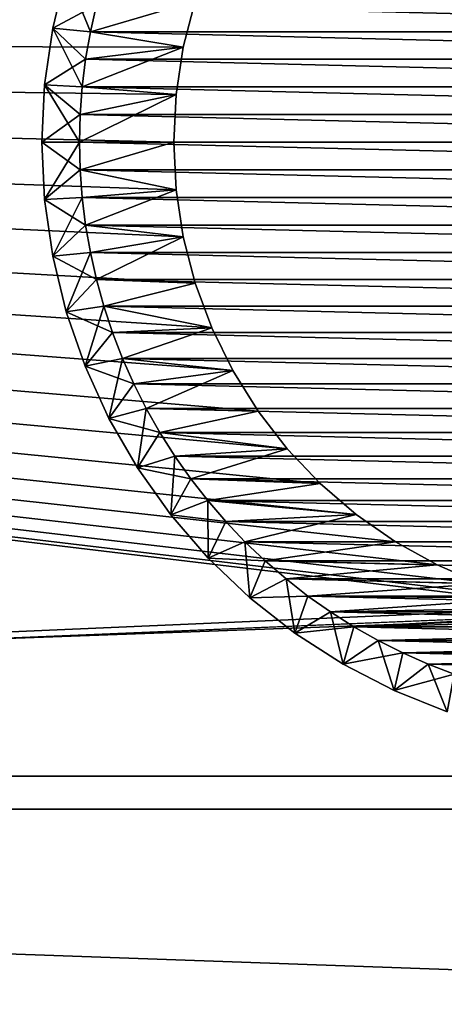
# Model space of a CAD drawing. Extents: x -320 to 320, y -695 to 695.
# Tile 16 of 169: x -182 to -170, y -479 to -453. Entities that reach past the tile are written whole.
import ezdxf

# ---------------------------------------------------------------- set-up
doc = ezdxf.new("R2010")
doc.units = 0
doc.header["$LTSCALE"] = 50.062222
for name, color, linetype in [('1', 7, 'CONTINUOUS'), ('105', 7, 'CONTINUOUS'), ('106', 7, 'CONTINUOUS'), ('107', 7, 'CONTINUOUS'), ('108', 7, 'CONTINUOUS'), ('113', 7, 'CONTINUOUS'), ('114', 7, 'CONTINUOUS'), ('129', 7, 'CONTINUOUS'), ('130', 7, 'CONTINUOUS'), ('131', 7, 'CONTINUOUS'), ('132', 7, 'CONTINUOUS'), ('2', 7, 'CONTINUOUS')]:
    doc.layers.add(name, color=color, linetype=linetype)

msp = doc.modelspace()

# ---------------------------------------------------------------- linework, layer by layer
at = {"layer": '1', "color": 7, "linetype": 'CONTINUOUS'}
for points in [[(-293.162, -453.208), (-295.58, -432.7), (-176.927, -452.258), (-293.162, -453.208)], [(-177.244, -453.484), (-293.162, -453.208), (-176.927, -452.258), (-177.244, -453.484)], [(-290.631, -473.702), (-293.162, -453.208), (-166.893, -468.356), (-290.631, -473.702)], [(-177.5, -456), (-293.162, -453.208), (-177.436, -454.735), (-177.5, -456)], [(-293.162, -453.208), (-177.5, -456), (-177.436, -457.265), (-293.162, -453.208)], [(-177.436, -454.735), (-293.162, -453.208), (-177.244, -453.484), (-177.436, -454.735)], [(-166.893, -468.356), (-293.162, -453.208), (-168.133, -468.101), (-166.893, -468.356)], [(-168.133, -468.101), (-293.162, -453.208), (-169.341, -467.722), (-168.133, -468.101)], [(-169.341, -467.722), (-293.162, -453.208), (-170.505, -467.223), (-169.341, -467.722)], [(-170.505, -467.223), (-293.162, -453.208), (-171.612, -466.608), (-170.505, -467.223)], [(-171.612, -466.608), (-293.162, -453.208), (-172.651, -465.885), (-171.612, -466.608)], [(-172.651, -465.885), (-293.162, -453.208), (-173.612, -465.06), (-172.651, -465.885)], [(-173.612, -465.06), (-293.162, -453.208), (-174.484, -464.142), (-173.612, -465.06)], [(-174.484, -464.142), (-293.162, -453.208), (-175.26, -463.141), (-174.484, -464.142)], [(-175.26, -463.141), (-293.162, -453.208), (-175.929, -462.066), (-175.26, -463.141)], [(-175.929, -462.066), (-293.162, -453.208), (-176.487, -460.929), (-175.929, -462.066)], [(-176.487, -460.929), (-293.162, -453.208), (-176.927, -459.742), (-176.487, -460.929)], [(-176.927, -459.742), (-293.162, -453.208), (-177.244, -458.516), (-176.927, -459.742)], [(-177.244, -458.516), (-293.162, -453.208), (-177.436, -457.265), (-177.244, -458.516)], [(-165.633, -468.484), (-290.631, -473.702), (-166.893, -468.356), (-165.633, -468.484)], [(290.631, -473.702), (-290.631, -473.702), (-165.633, -468.484), (290.631, -473.702)], [(-287.989, -494.182), (-290.631, -473.702), (287.989, -494.182), (-287.989, -494.182)], [(287.989, -494.182), (-290.631, -473.702), (290.631, -473.702), (287.989, -494.182)]]:
    msp.add_3dface(points, dxfattribs=at)
at = {"layer": '105', "color": 7, "linetype": 'CONTINUOUS'}
for points in [[(-177.244, -453.484), (-176.927, -452.258), (-177.244, -453.484, -9), (-177.244, -453.484)], [(-177.244, -453.484, -9), (-176.927, -452.258), (-176.927, -452.258, -9), (-177.244, -453.484, -9)], [(-177.436, -454.735), (-177.244, -453.484), (-177.436, -454.735, -9), (-177.436, -454.735)], [(-177.436, -454.735, -9), (-177.244, -453.484), (-177.244, -453.484, -9), (-177.436, -454.735, -9)], [(-177.5, -456), (-177.436, -454.735), (-177.5, -456, -9), (-177.5, -456)], [(-177.5, -456, -9), (-177.436, -454.735), (-177.436, -454.735, -9), (-177.5, -456, -9)]]:
    msp.add_3dface(points, dxfattribs=at)
at = {"layer": '106', "color": 7, "linetype": 'CONTINUOUS'}
for points in [[(-177.436, -457.265), (-177.5, -456), (-177.436, -457.265, -9), (-177.436, -457.265)], [(-177.5, -456), (-177.5, -456, -9), (-177.436, -457.265, -9), (-177.5, -456)], [(-177.244, -458.516), (-177.436, -457.265), (-177.244, -458.516, -9), (-177.244, -458.516)], [(-177.244, -458.516, -9), (-177.436, -457.265), (-177.436, -457.265, -9), (-177.244, -458.516, -9)], [(-176.927, -459.742), (-177.244, -458.516), (-176.927, -459.742, -9), (-176.927, -459.742)], [(-176.927, -459.742, -9), (-177.244, -458.516), (-177.244, -458.516, -9), (-176.927, -459.742, -9)], [(-176.487, -460.929), (-176.927, -459.742), (-176.487, -460.929, -9), (-176.487, -460.929)], [(-176.487, -460.929, -9), (-176.927, -459.742), (-176.927, -459.742, -9), (-176.487, -460.929, -9)], [(-175.929, -462.066), (-176.487, -460.929), (-175.929, -462.066, -9), (-175.929, -462.066)], [(-175.929, -462.066, -9), (-176.487, -460.929), (-176.487, -460.929, -9), (-175.929, -462.066, -9)], [(-175.26, -463.141), (-175.929, -462.066), (-175.26, -463.141, -9), (-175.26, -463.141)], [(-175.26, -463.141, -9), (-175.929, -462.066), (-175.929, -462.066, -9), (-175.26, -463.141, -9)], [(-174.484, -464.142), (-175.26, -463.141), (-174.484, -464.142, -9), (-174.484, -464.142)], [(-174.484, -464.142, -9), (-175.26, -463.141), (-175.26, -463.141, -9), (-174.484, -464.142, -9)], [(-173.612, -465.06), (-174.484, -464.142), (-173.612, -465.06, -9), (-173.612, -465.06)], [(-173.612, -465.06, -9), (-174.484, -464.142), (-174.484, -464.142, -9), (-173.612, -465.06, -9)], [(-172.651, -465.885), (-173.612, -465.06), (-172.651, -465.885, -9), (-172.651, -465.885)], [(-172.651, -465.885, -9), (-173.612, -465.06), (-173.612, -465.06, -9), (-172.651, -465.885, -9)], [(-171.612, -466.608), (-172.651, -465.885), (-171.612, -466.608, -9), (-171.612, -466.608)], [(-171.612, -466.608, -9), (-172.651, -465.885), (-172.651, -465.885, -9), (-171.612, -466.608, -9)], [(-170.505, -467.223), (-171.612, -466.608), (-170.505, -467.223, -9), (-170.505, -467.223)], [(-170.505, -467.223, -9), (-171.612, -466.608), (-171.612, -466.608, -9), (-170.505, -467.223, -9)], [(-169.341, -467.722), (-170.505, -467.223), (-169.341, -467.722, -9), (-169.341, -467.722)], [(-169.341, -467.722, -9), (-170.505, -467.223), (-170.505, -467.223, -9), (-169.341, -467.722, -9)]]:
    msp.add_3dface(points, dxfattribs=at)
at = {"layer": '107', "color": 7, "linetype": 'CONTINUOUS'}
for points in [[(-177.244, -453.484, -9), (-176.927, -452.258, -9), (-179.712, -453.074, -9), (-177.244, -453.484, -9)], [(-179.712, -453.074, -9), (-176.927, -452.258, -9), (-179.55, -452.355, -9), (-179.712, -453.074, -9)], [(-179.838, -453.799, -9), (-177.244, -453.484, -9), (-179.712, -453.074, -9), (-179.838, -453.799, -9)], [(-177.436, -454.735, -9), (-177.244, -453.484, -9), (-179.928, -454.53, -9), (-177.436, -454.735, -9)], [(-179.928, -454.53, -9), (-177.244, -453.484, -9), (-179.838, -453.799, -9), (-179.928, -454.53, -9)], [(-179.982, -455.264, -9), (-177.436, -454.735, -9), (-179.928, -454.53, -9), (-179.982, -455.264, -9)], [(-177.5, -456, -9), (-177.436, -454.735, -9), (-180, -456, -9), (-177.5, -456, -9)], [(-180, -456, -9), (-177.436, -454.735, -9), (-179.982, -455.264, -9), (-180, -456, -9)], [(-177.5, -456, -9), (-180, -456, -9), (-179.982, -456.736, -9), (-177.5, -456, -9)], [(-177.436, -457.265, -9), (-177.5, -456, -9), (-179.982, -456.736, -9), (-177.436, -457.265, -9)], [(-179.928, -457.47, -9), (-177.436, -457.265, -9), (-179.982, -456.736, -9), (-179.928, -457.47, -9)], [(-179.838, -458.201, -9), (-177.436, -457.265, -9), (-179.928, -457.47, -9), (-179.838, -458.201, -9)], [(-177.244, -458.516, -9), (-177.436, -457.265, -9), (-179.838, -458.201, -9), (-177.244, -458.516, -9)], [(-179.712, -458.926, -9), (-177.244, -458.516, -9), (-179.838, -458.201, -9), (-179.712, -458.926, -9)], [(-179.55, -459.645, -9), (-177.244, -458.516, -9), (-179.712, -458.926, -9), (-179.55, -459.645, -9)], [(-176.927, -459.742, -9), (-177.244, -458.516, -9), (-179.55, -459.645, -9), (-176.927, -459.742, -9)], [(-179.354, -460.354, -9), (-176.927, -459.742, -9), (-179.55, -459.645, -9), (-179.354, -460.354, -9)], [(-176.487, -460.929, -9), (-176.927, -459.742, -9), (-179.354, -460.354, -9), (-176.487, -460.929, -9)], [(-179.123, -461.053, -9), (-176.487, -460.929, -9), (-179.354, -460.354, -9), (-179.123, -461.053, -9)], [(-178.858, -461.74, -9), (-176.487, -460.929, -9), (-179.123, -461.053, -9), (-178.858, -461.74, -9)], [(-175.929, -462.066, -9), (-176.487, -460.929, -9), (-178.858, -461.74, -9), (-175.929, -462.066, -9)], [(-178.56, -462.413, -9), (-175.929, -462.066, -9), (-178.858, -461.74, -9), (-178.56, -462.413, -9)], [(-178.229, -463.071, -9), (-175.929, -462.066, -9), (-178.56, -462.413, -9), (-178.229, -463.071, -9)], [(-175.26, -463.141, -9), (-175.929, -462.066, -9), (-178.229, -463.071, -9), (-175.26, -463.141, -9)], [(-177.866, -463.712, -9), (-175.26, -463.141, -9), (-178.229, -463.071, -9), (-177.866, -463.712, -9)], [(-174.484, -464.142, -9), (-175.26, -463.141, -9), (-177.866, -463.712, -9), (-174.484, -464.142, -9)], [(-177.472, -464.334, -9), (-174.484, -464.142, -9), (-177.866, -463.712, -9), (-177.472, -464.334, -9)], [(-177.048, -464.935, -9), (-174.484, -464.142, -9), (-177.472, -464.334, -9), (-177.048, -464.935, -9)], [(-173.612, -465.06, -9), (-174.484, -464.142, -9), (-177.048, -464.935, -9), (-173.612, -465.06, -9)], [(-176.595, -465.516, -9), (-173.612, -465.06, -9), (-177.048, -464.935, -9), (-176.595, -465.516, -9)], [(-172.651, -465.885, -9), (-173.612, -465.06, -9), (-176.595, -465.516, -9), (-172.651, -465.885, -9)], [(-176.114, -466.073, -9), (-172.651, -465.885, -9), (-176.595, -465.516, -9), (-176.114, -466.073, -9)], [(-175.607, -466.607, -9), (-172.651, -465.885, -9), (-176.114, -466.073, -9), (-175.607, -466.607, -9)], [(-171.612, -466.608, -9), (-172.651, -465.885, -9), (-175.607, -466.607, -9), (-171.612, -466.608, -9)], [(-175.073, -467.114, -9), (-171.612, -466.608, -9), (-175.607, -466.607, -9), (-175.073, -467.114, -9)], [(-170.505, -467.223, -9), (-171.612, -466.608, -9), (-175.073, -467.114, -9), (-170.505, -467.223, -9)], [(-174.516, -467.595, -9), (-170.505, -467.223, -9), (-175.073, -467.114, -9), (-174.516, -467.595, -9)], [(-169.341, -467.722, -9), (-170.505, -467.223, -9), (-174.516, -467.595, -9), (-169.341, -467.722, -9)], [(-173.935, -468.048, -9), (-169.341, -467.722, -9), (-174.516, -467.595, -9), (-173.935, -468.048, -9)], [(-168.133, -468.101, -9), (-169.341, -467.722, -9), (-173.935, -468.048, -9), (-168.133, -468.101, -9)], [(-173.334, -468.472, -9), (-168.133, -468.101, -9), (-173.935, -468.048, -9), (-173.334, -468.472, -9)], [(-166.893, -468.356, -9), (-168.133, -468.101, -9), (-173.334, -468.472, -9), (-166.893, -468.356, -9)], [(-165.633, -468.484, -9), (-166.893, -468.356, -9), (-173.334, -468.472, -9), (-165.633, -468.484, -9)], [(-172.712, -468.866, -9), (-165.633, -468.484, -9), (-173.334, -468.472, -9), (-172.712, -468.866, -9)], [(-156.666, -468.472, -9), (-164.367, -468.484, -9), (-172.712, -468.866, -9), (-156.666, -468.472, -9)], [(-157.288, -468.866, -9), (-156.666, -468.472, -9), (-172.712, -468.866, -9), (-157.288, -468.866, -9)], [(-164.367, -468.484, -9), (-165.633, -468.484, -9), (-172.712, -468.866, -9), (-164.367, -468.484, -9)], [(-172.071, -469.229, -9), (-157.288, -468.866, -9), (-172.712, -468.866, -9), (-172.071, -469.229, -9)], [(-157.929, -469.229, -9), (-157.288, -468.866, -9), (-172.071, -469.229, -9), (-157.929, -469.229, -9)], [(-171.413, -469.56, -9), (-157.929, -469.229, -9), (-172.071, -469.229, -9), (-171.413, -469.56, -9)], [(-158.587, -469.56, -9), (-157.929, -469.229, -9), (-171.413, -469.56, -9), (-158.587, -469.56, -9)], [(-170.74, -469.858, -9), (-158.587, -469.56, -9), (-171.413, -469.56, -9), (-170.74, -469.858, -9)], [(-159.26, -469.858, -9), (-158.587, -469.56, -9), (-170.74, -469.858, -9), (-159.26, -469.858, -9)], [(-170.053, -470.123, -9), (-159.26, -469.858, -9), (-170.74, -469.858, -9), (-170.053, -470.123, -9)]]:
    msp.add_3dface(points, dxfattribs=at)
at = {"layer": '108', "color": 7, "linetype": 'CONTINUOUS'}
for points in [[(-179.55, -452.355, -59), (-150.288, -453.074, -59), (-179.712, -453.074, -59), (-179.55, -452.355, -59)], [(-150.45, -452.355, -59), (-150.288, -453.074, -59), (-179.55, -452.355, -59), (-150.45, -452.355, -59)], [(-179.712, -453.074, -59), (-150.162, -453.799, -59), (-179.838, -453.799, -59), (-179.712, -453.074, -59)], [(-150.288, -453.074, -59), (-150.162, -453.799, -59), (-179.712, -453.074, -59), (-150.288, -453.074, -59)], [(-179.838, -453.799, -59), (-150.072, -454.53, -59), (-179.928, -454.53, -59), (-179.838, -453.799, -59)], [(-150.162, -453.799, -59), (-150.072, -454.53, -59), (-179.838, -453.799, -59), (-150.162, -453.799, -59)], [(-179.928, -454.53, -59), (-150.018, -455.264, -59), (-179.982, -455.264, -59), (-179.928, -454.53, -59)], [(-150.072, -454.53, -59), (-150.018, -455.264, -59), (-179.928, -454.53, -59), (-150.072, -454.53, -59)], [(-179.982, -455.264, -59), (-150, -456, -59), (-180, -456, -59), (-179.982, -455.264, -59)], [(-150.018, -455.264, -59), (-150, -456, -59), (-179.982, -455.264, -59), (-150.018, -455.264, -59)], [(-180, -456, -59), (-150, -456, -59), (-150.018, -456.736, -59), (-180, -456, -59)], [(-179.982, -456.736, -59), (-180, -456, -59), (-150.018, -456.736, -59), (-179.982, -456.736, -59)], [(-179.928, -457.47, -59), (-179.982, -456.736, -59), (-150.072, -457.47, -59), (-179.928, -457.47, -59)], [(-150.072, -457.47, -59), (-179.982, -456.736, -59), (-150.018, -456.736, -59), (-150.072, -457.47, -59)], [(-179.838, -458.201, -59), (-179.928, -457.47, -59), (-150.162, -458.201, -59), (-179.838, -458.201, -59)], [(-150.162, -458.201, -59), (-179.928, -457.47, -59), (-150.072, -457.47, -59), (-150.162, -458.201, -59)], [(-179.712, -458.926, -59), (-179.838, -458.201, -59), (-150.288, -458.926, -59), (-179.712, -458.926, -59)], [(-150.288, -458.926, -59), (-179.838, -458.201, -59), (-150.162, -458.201, -59), (-150.288, -458.926, -59)], [(-179.55, -459.645, -59), (-179.712, -458.926, -59), (-150.45, -459.645, -59), (-179.55, -459.645, -59)], [(-150.45, -459.645, -59), (-179.712, -458.926, -59), (-150.288, -458.926, -59), (-150.45, -459.645, -59)], [(-179.354, -460.354, -59), (-179.55, -459.645, -59), (-150.646, -460.354, -59), (-179.354, -460.354, -59)], [(-150.646, -460.354, -59), (-179.55, -459.645, -59), (-150.45, -459.645, -59), (-150.646, -460.354, -59)], [(-179.123, -461.053, -59), (-179.354, -460.354, -59), (-150.877, -461.053, -59), (-179.123, -461.053, -59)], [(-150.877, -461.053, -59), (-179.354, -460.354, -59), (-150.646, -460.354, -59), (-150.877, -461.053, -59)], [(-178.858, -461.74, -59), (-179.123, -461.053, -59), (-151.142, -461.74, -59), (-178.858, -461.74, -59)], [(-151.142, -461.74, -59), (-179.123, -461.053, -59), (-150.877, -461.053, -59), (-151.142, -461.74, -59)], [(-178.56, -462.413, -59), (-178.858, -461.74, -59), (-151.44, -462.413, -59), (-178.56, -462.413, -59)], [(-151.44, -462.413, -59), (-178.858, -461.74, -59), (-151.142, -461.74, -59), (-151.44, -462.413, -59)], [(-178.229, -463.071, -59), (-178.56, -462.413, -59), (-151.771, -463.071, -59), (-178.229, -463.071, -59)], [(-151.771, -463.071, -59), (-178.56, -462.413, -59), (-151.44, -462.413, -59), (-151.771, -463.071, -59)], [(-177.866, -463.712, -59), (-178.229, -463.071, -59), (-152.134, -463.712, -59), (-177.866, -463.712, -59)], [(-152.134, -463.712, -59), (-178.229, -463.071, -59), (-151.771, -463.071, -59), (-152.134, -463.712, -59)], [(-177.472, -464.334, -59), (-177.866, -463.712, -59), (-152.528, -464.334, -59), (-177.472, -464.334, -59)], [(-152.528, -464.334, -59), (-177.866, -463.712, -59), (-152.134, -463.712, -59), (-152.528, -464.334, -59)], [(-177.048, -464.935, -59), (-177.472, -464.334, -59), (-152.952, -464.935, -59), (-177.048, -464.935, -59)], [(-152.952, -464.935, -59), (-177.472, -464.334, -59), (-152.528, -464.334, -59), (-152.952, -464.935, -59)], [(-176.595, -465.516, -59), (-177.048, -464.935, -59), (-153.405, -465.516, -59), (-176.595, -465.516, -59)], [(-153.405, -465.516, -59), (-177.048, -464.935, -59), (-152.952, -464.935, -59), (-153.405, -465.516, -59)], [(-176.114, -466.073, -59), (-176.595, -465.516, -59), (-153.886, -466.073, -59), (-176.114, -466.073, -59)], [(-153.886, -466.073, -59), (-176.595, -465.516, -59), (-153.405, -465.516, -59), (-153.886, -466.073, -59)], [(-175.607, -466.607, -59), (-176.114, -466.073, -59), (-154.393, -466.607, -59), (-175.607, -466.607, -59)], [(-154.393, -466.607, -59), (-176.114, -466.073, -59), (-153.886, -466.073, -59), (-154.393, -466.607, -59)], [(-175.073, -467.114, -59), (-175.607, -466.607, -59), (-154.927, -467.114, -59), (-175.073, -467.114, -59)], [(-154.927, -467.114, -59), (-175.607, -466.607, -59), (-154.393, -466.607, -59), (-154.927, -467.114, -59)], [(-174.516, -467.595, -59), (-175.073, -467.114, -59), (-155.484, -467.595, -59), (-174.516, -467.595, -59)], [(-155.484, -467.595, -59), (-175.073, -467.114, -59), (-154.927, -467.114, -59), (-155.484, -467.595, -59)], [(-173.935, -468.048, -59), (-174.516, -467.595, -59), (-156.065, -468.048, -59), (-173.935, -468.048, -59)], [(-156.065, -468.048, -59), (-174.516, -467.595, -59), (-155.484, -467.595, -59), (-156.065, -468.048, -59)], [(-173.334, -468.472, -59), (-173.935, -468.048, -59), (-156.666, -468.472, -59), (-173.334, -468.472, -59)], [(-156.666, -468.472, -59), (-173.935, -468.048, -59), (-156.065, -468.048, -59), (-156.666, -468.472, -59)], [(-172.712, -468.866, -59), (-173.334, -468.472, -59), (-157.288, -468.866, -59), (-172.712, -468.866, -59)], [(-157.288, -468.866, -59), (-173.334, -468.472, -59), (-156.666, -468.472, -59), (-157.288, -468.866, -59)], [(-172.071, -469.229, -59), (-172.712, -468.866, -59), (-157.929, -469.229, -59), (-172.071, -469.229, -59)], [(-157.929, -469.229, -59), (-172.712, -468.866, -59), (-157.288, -468.866, -59), (-157.929, -469.229, -59)], [(-171.413, -469.56, -59), (-172.071, -469.229, -59), (-158.587, -469.56, -59), (-171.413, -469.56, -59)], [(-158.587, -469.56, -59), (-172.071, -469.229, -59), (-157.929, -469.229, -59), (-158.587, -469.56, -59)], [(-170.74, -469.858, -59), (-171.413, -469.56, -59), (-159.26, -469.858, -59), (-170.74, -469.858, -59)], [(-159.26, -469.858, -59), (-171.413, -469.56, -59), (-158.587, -469.56, -59), (-159.26, -469.858, -59)], [(-170.053, -470.123, -59), (-170.74, -469.858, -59), (-159.947, -470.123, -59), (-170.053, -470.123, -59)], [(-159.947, -470.123, -59), (-170.74, -469.858, -59), (-159.26, -469.858, -59), (-159.947, -470.123, -59)]]:
    msp.add_3dface(points, dxfattribs=at)
at = {"layer": '113', "color": 7, "linetype": 'CONTINUOUS'}
for points in [[(-180.711, -452.972, -10), (-180.352, -451.492, -10), (-180.711, -452.972, -58), (-180.711, -452.972, -10)], [(-180.711, -452.972, -58), (-180.352, -451.492, -10), (-180.352, -451.492, -58), (-180.711, -452.972, -58)], [(-180.928, -454.479, -10), (-180.711, -452.972, -10), (-180.928, -454.479, -58), (-180.928, -454.479, -10)], [(-180.928, -454.479, -58), (-180.711, -452.972, -10), (-180.711, -452.972, -58), (-180.928, -454.479, -58)], [(-181, -456, -10), (-180.928, -454.479, -10), (-181, -456, -58), (-181, -456, -10)], [(-181, -456, -58), (-180.928, -454.479, -10), (-180.928, -454.479, -58), (-181, -456, -58)]]:
    msp.add_3dface(points, dxfattribs=at)
at = {"layer": '114', "color": 7, "linetype": 'CONTINUOUS'}
for points in [[(-181, -456, -10), (-181, -456, -58), (-180.928, -457.521, -58), (-181, -456, -10)], [(-180.928, -457.521, -10), (-181, -456, -10), (-180.928, -457.521, -58), (-180.928, -457.521, -10)], [(-180.711, -459.028, -10), (-180.928, -457.521, -10), (-180.711, -459.028, -58), (-180.711, -459.028, -10)], [(-180.711, -459.028, -58), (-180.928, -457.521, -10), (-180.928, -457.521, -58), (-180.711, -459.028, -58)], [(-180.352, -460.508, -10), (-180.711, -459.028, -10), (-180.352, -460.508, -58), (-180.352, -460.508, -10)], [(-180.352, -460.508, -58), (-180.711, -459.028, -10), (-180.711, -459.028, -58), (-180.352, -460.508, -58)], [(-179.854, -461.947, -10), (-180.352, -460.508, -10), (-179.854, -461.947, -58), (-179.854, -461.947, -10)], [(-179.854, -461.947, -58), (-180.352, -460.508, -10), (-180.352, -460.508, -58), (-179.854, -461.947, -58)], [(-179.221, -463.332, -10), (-179.854, -461.947, -10), (-179.221, -463.332, -58), (-179.221, -463.332, -10)], [(-179.221, -463.332, -58), (-179.854, -461.947, -10), (-179.854, -461.947, -58), (-179.221, -463.332, -58)], [(-178.46, -464.65, -10), (-179.221, -463.332, -10), (-178.46, -464.65, -58), (-178.46, -464.65, -10)], [(-178.46, -464.65, -58), (-179.221, -463.332, -10), (-179.221, -463.332, -58), (-178.46, -464.65, -58)], [(-177.577, -465.891, -10), (-178.46, -464.65, -10), (-177.577, -465.891, -58), (-177.577, -465.891, -10)], [(-177.577, -465.891, -58), (-178.46, -464.65, -10), (-178.46, -464.65, -58), (-177.577, -465.891, -58)], [(-176.58, -467.041, -10), (-177.577, -465.891, -10), (-176.58, -467.041, -58), (-176.58, -467.041, -10)], [(-176.58, -467.041, -58), (-177.577, -465.891, -10), (-177.577, -465.891, -58), (-176.58, -467.041, -58)], [(-175.478, -468.092, -10), (-176.58, -467.041, -10), (-175.478, -468.092, -58), (-175.478, -468.092, -10)], [(-175.478, -468.092, -58), (-176.58, -467.041, -10), (-176.58, -467.041, -58), (-175.478, -468.092, -58)], [(-174.281, -469.033, -10), (-175.478, -468.092, -10), (-174.281, -469.033, -58), (-174.281, -469.033, -10)], [(-174.281, -469.033, -58), (-175.478, -468.092, -10), (-175.478, -468.092, -58), (-174.281, -469.033, -58)], [(-173, -469.856, -10), (-174.281, -469.033, -10), (-173, -469.856, -58), (-173, -469.856, -10)], [(-173, -469.856, -58), (-174.281, -469.033, -10), (-174.281, -469.033, -58), (-173, -469.856, -58)], [(-171.647, -470.554, -10), (-173, -469.856, -10), (-171.647, -470.554, -58), (-171.647, -470.554, -10)], [(-171.647, -470.554, -58), (-173, -469.856, -10), (-173, -469.856, -58), (-171.647, -470.554, -58)], [(-170.233, -471.12, -10), (-171.647, -470.554, -10), (-170.233, -471.12, -58), (-170.233, -471.12, -10)], [(-170.233, -471.12, -58), (-171.647, -470.554, -10), (-171.647, -470.554, -58), (-170.233, -471.12, -58)]]:
    msp.add_3dface(points, dxfattribs=at)
at = {"layer": '129', "color": 7, "linetype": 'CONTINUOUS'}
for points in [[(-179.55, -452.355, -9), (-180.352, -451.492, -10), (-180.711, -452.972, -10), (-179.55, -452.355, -9)], [(-179.712, -453.074, -9), (-179.55, -452.355, -9), (-180.711, -452.972, -10), (-179.712, -453.074, -9)], [(-179.838, -453.799, -9), (-180.711, -452.972, -10), (-180.928, -454.479, -10), (-179.838, -453.799, -9)], [(-179.838, -453.799, -9), (-179.712, -453.074, -9), (-180.711, -452.972, -10), (-179.838, -453.799, -9)], [(-179.928, -454.53, -9), (-179.838, -453.799, -9), (-180.928, -454.479, -10), (-179.928, -454.53, -9)], [(-179.982, -455.264, -9), (-180.928, -454.479, -10), (-181, -456, -10), (-179.982, -455.264, -9)], [(-179.982, -455.264, -9), (-179.928, -454.53, -9), (-180.928, -454.479, -10), (-179.982, -455.264, -9)], [(-180, -456, -9), (-179.982, -455.264, -9), (-181, -456, -10), (-180, -456, -9)]]:
    msp.add_3dface(points, dxfattribs=at)
at = {"layer": '130', "color": 7, "linetype": 'CONTINUOUS'}
for points in [[(-180, -456, -9), (-181, -456, -10), (-180.928, -457.521, -10), (-180, -456, -9)], [(-179.982, -456.736, -9), (-180, -456, -9), (-180.928, -457.521, -10), (-179.982, -456.736, -9)], [(-179.928, -457.47, -9), (-179.982, -456.736, -9), (-180.928, -457.521, -10), (-179.928, -457.47, -9)], [(-179.928, -457.47, -9), (-180.928, -457.521, -10), (-180.711, -459.028, -10), (-179.928, -457.47, -9)], [(-179.838, -458.201, -9), (-179.928, -457.47, -9), (-180.711, -459.028, -10), (-179.838, -458.201, -9)], [(-179.712, -458.926, -9), (-179.838, -458.201, -9), (-180.711, -459.028, -10), (-179.712, -458.926, -9)], [(-179.712, -458.926, -9), (-180.711, -459.028, -10), (-180.352, -460.508, -10), (-179.712, -458.926, -9)], [(-179.55, -459.645, -9), (-179.712, -458.926, -9), (-180.352, -460.508, -10), (-179.55, -459.645, -9)], [(-179.354, -460.354, -9), (-179.55, -459.645, -9), (-180.352, -460.508, -10), (-179.354, -460.354, -9)], [(-179.354, -460.354, -9), (-180.352, -460.508, -10), (-179.854, -461.947, -10), (-179.354, -460.354, -9)], [(-179.123, -461.053, -9), (-179.354, -460.354, -9), (-179.854, -461.947, -10), (-179.123, -461.053, -9)], [(-178.858, -461.74, -9), (-179.123, -461.053, -9), (-179.854, -461.947, -10), (-178.858, -461.74, -9)], [(-178.858, -461.74, -9), (-179.854, -461.947, -10), (-179.221, -463.332, -10), (-178.858, -461.74, -9)], [(-178.56, -462.413, -9), (-178.858, -461.74, -9), (-179.221, -463.332, -10), (-178.56, -462.413, -9)], [(-178.229, -463.071, -9), (-178.56, -462.413, -9), (-179.221, -463.332, -10), (-178.229, -463.071, -9)], [(-178.229, -463.071, -9), (-179.221, -463.332, -10), (-178.46, -464.65, -10), (-178.229, -463.071, -9)], [(-177.866, -463.712, -9), (-178.229, -463.071, -9), (-178.46, -464.65, -10), (-177.866, -463.712, -9)], [(-177.472, -464.334, -9), (-177.866, -463.712, -9), (-178.46, -464.65, -10), (-177.472, -464.334, -9)], [(-177.472, -464.334, -9), (-178.46, -464.65, -10), (-177.577, -465.891, -10), (-177.472, -464.334, -9)], [(-177.048, -464.935, -9), (-177.472, -464.334, -9), (-177.577, -465.891, -10), (-177.048, -464.935, -9)], [(-176.595, -465.516, -9), (-177.048, -464.935, -9), (-177.577, -465.891, -10), (-176.595, -465.516, -9)], [(-176.595, -465.516, -9), (-177.577, -465.891, -10), (-176.58, -467.041, -10), (-176.595, -465.516, -9)], [(-176.114, -466.073, -9), (-176.595, -465.516, -9), (-176.58, -467.041, -10), (-176.114, -466.073, -9)], [(-175.607, -466.607, -9), (-176.114, -466.073, -9), (-176.58, -467.041, -10), (-175.607, -466.607, -9)], [(-175.607, -466.607, -9), (-176.58, -467.041, -10), (-175.478, -468.092, -10), (-175.607, -466.607, -9)], [(-175.073, -467.114, -9), (-175.607, -466.607, -9), (-175.478, -468.092, -10), (-175.073, -467.114, -9)], [(-174.516, -467.595, -9), (-175.073, -467.114, -9), (-175.478, -468.092, -10), (-174.516, -467.595, -9)], [(-174.516, -467.595, -9), (-175.478, -468.092, -10), (-174.281, -469.033, -10), (-174.516, -467.595, -9)], [(-173.935, -468.048, -9), (-174.516, -467.595, -9), (-174.281, -469.033, -10), (-173.935, -468.048, -9)], [(-173.334, -468.472, -9), (-173.935, -468.048, -9), (-174.281, -469.033, -10), (-173.334, -468.472, -9)], [(-173.334, -468.472, -9), (-174.281, -469.033, -10), (-173, -469.856, -10), (-173.334, -468.472, -9)], [(-172.712, -468.866, -9), (-173.334, -468.472, -9), (-173, -469.856, -10), (-172.712, -468.866, -9)], [(-172.071, -469.229, -9), (-172.712, -468.866, -9), (-173, -469.856, -10), (-172.071, -469.229, -9)], [(-172.071, -469.229, -9), (-173, -469.856, -10), (-171.647, -470.554, -10), (-172.071, -469.229, -9)], [(-171.413, -469.56, -9), (-172.071, -469.229, -9), (-171.647, -470.554, -10), (-171.413, -469.56, -9)], [(-170.74, -469.858, -9), (-171.413, -469.56, -9), (-171.647, -470.554, -10), (-170.74, -469.858, -9)], [(-170.74, -469.858, -9), (-171.647, -470.554, -10), (-170.233, -471.12, -10), (-170.74, -469.858, -9)], [(-170.053, -470.123, -9), (-170.74, -469.858, -9), (-170.233, -471.12, -10), (-170.053, -470.123, -9)]]:
    msp.add_3dface(points, dxfattribs=at)
at = {"layer": '131', "color": 7, "linetype": 'CONTINUOUS'}
for points in [[(-179.712, -453.074, -59), (-180.711, -452.972, -58), (-180.352, -451.492, -58), (-179.712, -453.074, -59)], [(-179.55, -452.355, -59), (-179.712, -453.074, -59), (-180.352, -451.492, -58), (-179.55, -452.355, -59)], [(-179.928, -454.53, -59), (-180.928, -454.479, -58), (-180.711, -452.972, -58), (-179.928, -454.53, -59)], [(-179.712, -453.074, -59), (-179.838, -453.799, -59), (-180.711, -452.972, -58), (-179.712, -453.074, -59)], [(-179.838, -453.799, -59), (-179.928, -454.53, -59), (-180.711, -452.972, -58), (-179.838, -453.799, -59)], [(-180, -456, -59), (-181, -456, -58), (-180.928, -454.479, -58), (-180, -456, -59)], [(-179.928, -454.53, -59), (-179.982, -455.264, -59), (-180.928, -454.479, -58), (-179.928, -454.53, -59)], [(-179.982, -455.264, -59), (-180, -456, -59), (-180.928, -454.479, -58), (-179.982, -455.264, -59)]]:
    msp.add_3dface(points, dxfattribs=at)
at = {"layer": '132', "color": 7, "linetype": 'CONTINUOUS'}
for points in [[(-180, -456, -59), (-179.982, -456.736, -59), (-181, -456, -58), (-180, -456, -59)], [(-181, -456, -58), (-179.982, -456.736, -59), (-180.928, -457.521, -58), (-181, -456, -58)], [(-179.982, -456.736, -59), (-179.928, -457.47, -59), (-180.928, -457.521, -58), (-179.982, -456.736, -59)], [(-179.928, -457.47, -59), (-179.838, -458.201, -59), (-180.928, -457.521, -58), (-179.928, -457.47, -59)], [(-179.838, -458.201, -59), (-180.711, -459.028, -58), (-180.928, -457.521, -58), (-179.838, -458.201, -59)], [(-179.838, -458.201, -59), (-179.712, -458.926, -59), (-180.711, -459.028, -58), (-179.838, -458.201, -59)], [(-179.712, -458.926, -59), (-179.55, -459.645, -59), (-180.711, -459.028, -58), (-179.712, -458.926, -59)], [(-179.55, -459.645, -59), (-180.352, -460.508, -58), (-180.711, -459.028, -58), (-179.55, -459.645, -59)], [(-179.55, -459.645, -59), (-179.354, -460.354, -59), (-180.352, -460.508, -58), (-179.55, -459.645, -59)], [(-179.354, -460.354, -59), (-179.123, -461.053, -59), (-180.352, -460.508, -58), (-179.354, -460.354, -59)], [(-179.123, -461.053, -59), (-179.854, -461.947, -58), (-180.352, -460.508, -58), (-179.123, -461.053, -59)], [(-179.123, -461.053, -59), (-178.858, -461.74, -59), (-179.854, -461.947, -58), (-179.123, -461.053, -59)], [(-178.858, -461.74, -59), (-178.56, -462.413, -59), (-179.854, -461.947, -58), (-178.858, -461.74, -59)], [(-178.56, -462.413, -59), (-179.221, -463.332, -58), (-179.854, -461.947, -58), (-178.56, -462.413, -59)], [(-178.56, -462.413, -59), (-178.229, -463.071, -59), (-179.221, -463.332, -58), (-178.56, -462.413, -59)], [(-178.229, -463.071, -59), (-177.866, -463.712, -59), (-179.221, -463.332, -58), (-178.229, -463.071, -59)], [(-177.866, -463.712, -59), (-178.46, -464.65, -58), (-179.221, -463.332, -58), (-177.866, -463.712, -59)], [(-177.866, -463.712, -59), (-177.472, -464.334, -59), (-178.46, -464.65, -58), (-177.866, -463.712, -59)], [(-177.472, -464.334, -59), (-177.048, -464.935, -59), (-178.46, -464.65, -58), (-177.472, -464.334, -59)], [(-177.048, -464.935, -59), (-177.577, -465.891, -58), (-178.46, -464.65, -58), (-177.048, -464.935, -59)], [(-177.048, -464.935, -59), (-176.595, -465.516, -59), (-177.577, -465.891, -58), (-177.048, -464.935, -59)], [(-176.595, -465.516, -59), (-176.114, -466.073, -59), (-177.577, -465.891, -58), (-176.595, -465.516, -59)], [(-176.114, -466.073, -59), (-176.58, -467.041, -58), (-177.577, -465.891, -58), (-176.114, -466.073, -59)], [(-176.114, -466.073, -59), (-175.607, -466.607, -59), (-176.58, -467.041, -58), (-176.114, -466.073, -59)], [(-175.607, -466.607, -59), (-175.073, -467.114, -59), (-176.58, -467.041, -58), (-175.607, -466.607, -59)], [(-175.073, -467.114, -59), (-175.478, -468.092, -58), (-176.58, -467.041, -58), (-175.073, -467.114, -59)], [(-175.073, -467.114, -59), (-174.516, -467.595, -59), (-175.478, -468.092, -58), (-175.073, -467.114, -59)], [(-174.516, -467.595, -59), (-173.935, -468.048, -59), (-175.478, -468.092, -58), (-174.516, -467.595, -59)], [(-173.935, -468.048, -59), (-174.281, -469.033, -58), (-175.478, -468.092, -58), (-173.935, -468.048, -59)], [(-173.935, -468.048, -59), (-173.334, -468.472, -59), (-174.281, -469.033, -58), (-173.935, -468.048, -59)], [(-173.334, -468.472, -59), (-172.712, -468.866, -59), (-174.281, -469.033, -58), (-173.334, -468.472, -59)], [(-172.712, -468.866, -59), (-173, -469.856, -58), (-174.281, -469.033, -58), (-172.712, -468.866, -59)], [(-172.712, -468.866, -59), (-172.071, -469.229, -59), (-173, -469.856, -58), (-172.712, -468.866, -59)], [(-172.071, -469.229, -59), (-171.413, -469.56, -59), (-173, -469.856, -58), (-172.071, -469.229, -59)], [(-171.413, -469.56, -59), (-171.647, -470.554, -58), (-173, -469.856, -58), (-171.413, -469.56, -59)], [(-171.413, -469.56, -59), (-170.74, -469.858, -59), (-171.647, -470.554, -58), (-171.413, -469.56, -59)], [(-170.74, -469.858, -59), (-170.053, -470.123, -59), (-171.647, -470.554, -58), (-170.74, -469.858, -59)], [(-170.053, -470.123, -59), (-170.233, -471.12, -58), (-171.647, -470.554, -58), (-170.053, -470.123, -59)]]:
    msp.add_3dface(points, dxfattribs=at)
at = {"layer": '2', "color": 7, "linetype": 'CONTINUOUS'}
for points in [[(-283.689, -472.826, 11), (286.215, -452.369, 11), (-286.215, -452.369, 11), (-283.689, -472.826, 11)], [(283.689, -472.826, 11), (286.215, -452.369, 11), (-283.689, -472.826, 11), (283.689, -472.826, 11)], [(-281.051, -493.268, 11), (283.689, -472.826, 11), (-283.689, -472.826, 11), (-281.051, -493.268, 11)], [(281.051, -493.268, 11), (283.689, -472.826, 11), (-281.051, -493.268, 11), (281.051, -493.268, 11)]]:
    msp.add_3dface(points, dxfattribs=at)

doc.saveas('drawing.dxf')
